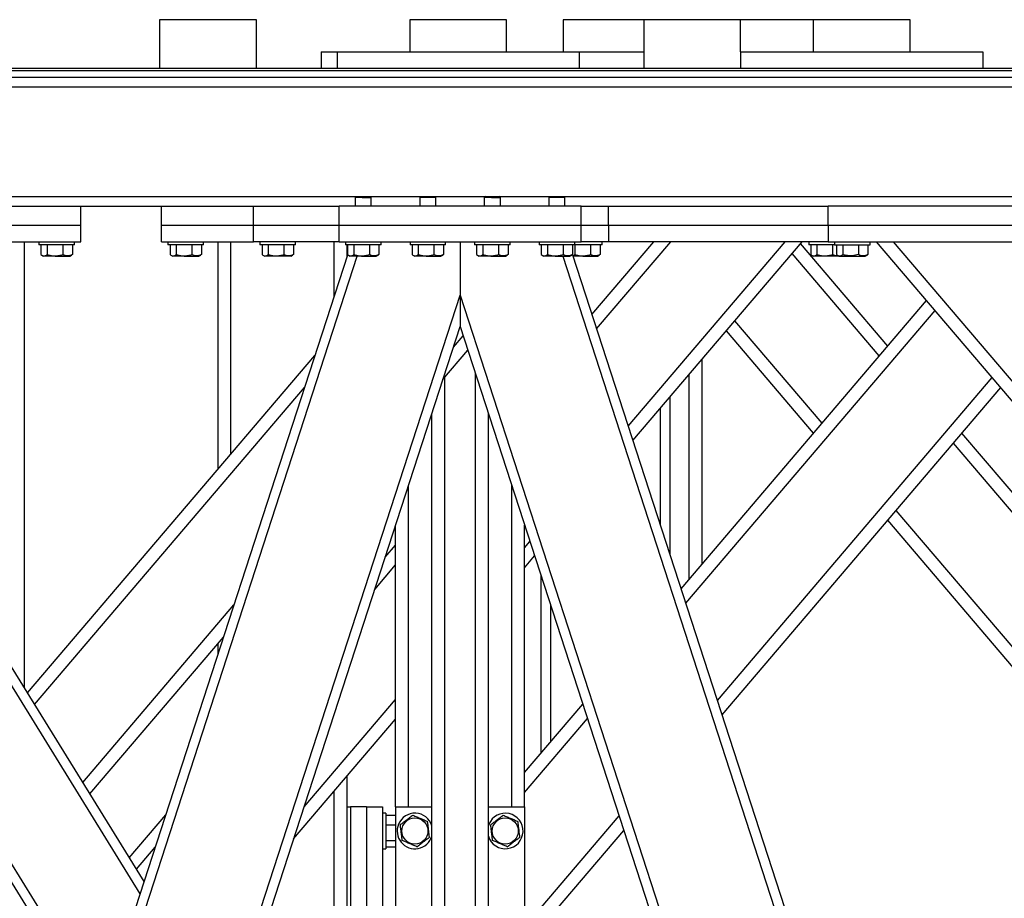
# Model space of a CAD drawing. Header units: millimetres. Extents: x 0 to 841, y 0 to 594.
# Tile 119 of 177: x 664 to 695, y 215 to 243. Entities that reach past the tile are written whole.
import ezdxf

# ---------------------------------------------------------------- set-up
doc = ezdxf.new("R2010")
doc.units = ezdxf.units.MM
doc.layers.add('TRAIT-FORT', color=4, linetype='Continuous', lineweight=25)

msp = doc.modelspace()

# ---------------------------------------------------------------- linework, layer by layer
at = {"layer": 'TRAIT-FORT', "color": 4, "linetype": 'Continuous', "lineweight": 25}
for p, q in [((668.353, 242.691), (668.353, 241.191)), ((671.353, 242.691), (668.353, 242.691)), ((671.353, 241.191), (671.353, 242.691)), ((676.103, 242.691), (676.103, 241.691)), ((679.103, 242.691), (676.103, 242.691)), ((679.103, 241.691), (679.103, 242.691)), ((680.853, 242.691), (680.853, 241.691)), ((683.353, 242.691), (680.853, 242.691)), ((683.353, 242.691), (683.353, 241.191)), ((686.353, 242.691), (683.353, 242.691)), ((686.353, 241.691), (686.353, 242.691)), ((688.603, 242.691), (686.353, 242.691)), ((688.603, 242.691), (688.603, 241.691)), ((691.603, 242.691), (688.603, 242.691)), ((691.603, 241.691), (691.603, 242.691)), ((673.353, 241.691), (673.853, 241.691)), ((673.353, 241.691), (673.353, 241.191)), ((673.853, 241.691), (673.853, 241.191)), ((673.853, 241.691), (681.353, 241.691)), ((681.353, 241.691), (681.353, 241.191)), ((681.353, 241.691), (683.353, 241.691)), ((686.353, 241.691), (686.353, 241.191)), ((686.353, 241.691), (693.853, 241.691)), ((693.853, 241.691), (693.853, 241.191)), ((609.353, 241.191), (719.662, 241.191)), ((609.371, 241.116), (719.662, 241.116)), ((609.415, 240.916), (719.662, 240.916)), ((609.47, 240.616), (718.662, 240.616)), ((609.548, 237.216), (674.447, 237.216)), ((674.447, 237.216), (674.412, 237.181)), ((674.412, 237.181), (674.412, 236.916)), ((674.631, 237.181), (674.412, 237.181)), ((674.447, 237.216), (674.636, 237.216)), ((674.631, 237.181), (674.912, 237.181)), ((674.636, 237.216), (674.877, 237.216)), ((674.912, 237.181), (674.877, 237.216)), ((674.877, 237.216), (676.447, 237.216)), ((674.912, 236.916), (674.912, 237.181)), ((676.447, 237.216), (676.412, 237.181)), ((676.412, 237.181), (676.412, 236.916)), ((676.631, 237.181), (676.412, 237.181)), ((676.447, 237.216), (676.635, 237.216)), ((676.912, 237.181), (676.631, 237.181)), ((676.635, 237.216), (676.877, 237.216)), ((676.912, 237.181), (676.877, 237.216)), ((676.877, 237.216), (678.447, 237.216)), ((676.912, 236.916), (676.912, 237.181)), ((678.447, 237.216), (678.412, 237.181)), ((678.412, 237.181), (678.412, 236.916)), ((678.631, 237.181), (678.412, 237.181)), ((678.447, 237.216), (678.636, 237.216)), ((678.631, 237.181), (678.912, 237.181)), ((678.636, 237.216), (678.877, 237.216)), ((678.912, 237.181), (678.877, 237.216)), ((678.877, 237.216), (680.447, 237.216)), ((678.912, 236.916), (678.912, 237.181)), ((680.447, 237.216), (680.412, 237.181)), ((680.412, 237.181), (680.412, 236.916)), ((680.632, 237.181), (680.412, 237.181)), ((680.447, 237.216), (680.635, 237.216)), ((680.912, 237.181), (680.632, 237.181)), ((680.635, 237.216), (680.877, 237.216)), ((680.912, 237.181), (680.877, 237.216)), ((680.877, 237.216), (713.447, 237.216)), ((680.912, 236.916), (680.912, 237.181)), ((661.062, 236.916), (673.912, 236.916)), ((665.912, 236.316), (665.912, 236.916)), ((668.412, 236.316), (668.412, 236.916)), ((671.262, 236.316), (671.262, 236.916)), ((673.912, 236.316), (673.912, 236.916)), ((681.412, 236.916), (673.912, 236.916)), ((681.412, 236.916), (689.062, 236.916)), ((681.412, 236.316), (681.412, 236.916)), ((682.262, 236.316), (682.262, 236.916)), ((689.062, 236.316), (689.062, 236.916)), ((700.062, 236.916), (689.062, 236.916)), ((665.912, 236.316), (661.062, 236.316)), ((665.912, 235.816), (665.912, 236.316)), ((671.262, 236.316), (668.412, 236.316)), ((668.412, 235.816), (668.412, 236.316)), ((673.912, 236.316), (671.262, 236.316)), ((671.262, 235.816), (671.262, 236.316)), ((681.412, 236.316), (673.912, 236.316)), ((673.912, 235.816), (673.912, 236.316)), ((682.262, 236.316), (681.412, 236.316)), ((681.412, 235.816), (681.412, 236.316)), ((689.062, 236.316), (682.262, 236.316)), ((682.262, 236.316), (682.262, 235.816)), ((700.062, 236.316), (689.062, 236.316)), ((689.062, 236.316), (689.062, 235.816)), ((666.452, 211.634), (651.505, 235.816)), ((666.574, 212.008), (651.857, 235.816)), ((667.749, 215.623), (655.267, 235.816)), ((667.87, 215.997), (655.619, 235.816)), ((661.062, 235.816), (665.912, 235.816)), ((664.162, 221.996), (664.162, 235.816)), ((664.612, 235.816), (664.612, 235.716)), ((665.712, 235.716), (665.712, 235.816)), ((668.412, 235.816), (671.262, 235.816)), ((668.612, 235.816), (668.612, 235.716)), ((669.712, 235.716), (669.712, 235.816)), ((670.162, 228.77), (670.162, 235.816)), ((670.562, 229.239), (670.562, 235.816)), ((673.912, 235.816), (671.262, 235.816)), ((671.462, 235.816), (671.462, 235.716)), ((672.562, 235.716), (672.562, 235.816)), ((673.762, 234.132), (673.762, 235.816)), ((673.912, 235.816), (681.412, 235.816)), ((674.112, 235.816), (674.112, 235.716)), ((675.212, 235.716), (675.212, 235.816)), ((676.112, 235.816), (676.112, 235.716)), ((677.212, 235.716), (677.212, 235.816)), ((677.662, 235.816), (677.662, 234.162)), ((678.112, 235.816), (678.112, 235.716)), ((679.212, 235.716), (679.212, 235.816)), ((680.112, 235.816), (680.112, 235.716)), ((681.212, 235.716), (681.212, 235.816)), ((682.262, 235.816), (681.412, 235.816)), ((681.746, 233.564), (683.664, 235.816)), ((681.892, 233.118), (684.19, 235.816)), ((682.062, 235.716), (682.062, 235.816)), ((689.062, 235.816), (682.262, 235.816)), ((682.871, 230.104), (687.737, 235.816)), ((683.016, 229.657), (688.262, 235.816)), ((688.462, 235.816), (688.462, 235.716)), ((689.062, 235.816), (700.062, 235.816)), ((689.262, 235.816), (689.262, 235.716)), ((690.362, 235.716), (690.362, 235.816)), ((713.562, 208.816), (690.562, 235.816)), ((713.562, 209.433), (691.088, 235.816)), ((665.373, 235.716), (664.612, 235.716)), ((664.675, 235.716), (664.675, 235.416)), ((664.866, 235.716), (664.866, 235.416)), ((665.353, 235.716), (665.353, 235.416)), ((665.712, 235.716), (665.373, 235.716)), ((665.649, 235.716), (665.649, 235.416)), ((669.373, 235.716), (668.612, 235.716)), ((668.675, 235.716), (668.675, 235.416)), ((668.866, 235.716), (668.866, 235.416)), ((669.353, 235.716), (669.353, 235.416)), ((669.712, 235.716), (669.373, 235.716)), ((669.649, 235.716), (669.649, 235.416)), ((672.222, 235.716), (671.462, 235.716)), ((671.525, 235.716), (671.525, 235.416)), ((671.716, 235.716), (671.716, 235.416)), ((672.203, 235.716), (672.203, 235.416)), ((672.562, 235.716), (672.222, 235.716)), ((672.499, 235.716), (672.499, 235.416)), ((674.873, 235.716), (674.112, 235.716)), ((674.162, 235.363), (674.162, 235.716)), ((674.175, 235.716), (674.175, 235.416)), ((674.366, 235.716), (674.366, 235.416)), ((674.853, 235.716), (674.853, 235.416)), ((675.212, 235.716), (674.873, 235.716)), ((675.149, 235.716), (675.149, 235.416)), ((676.873, 235.716), (676.112, 235.716)), ((676.175, 235.716), (676.175, 235.416)), ((676.366, 235.716), (676.366, 235.416)), ((676.853, 235.716), (676.853, 235.416)), ((677.212, 235.716), (676.873, 235.716)), ((677.149, 235.716), (677.149, 235.416)), ((678.873, 235.716), (678.112, 235.716)), ((678.175, 235.716), (678.175, 235.416)), ((678.366, 235.716), (678.366, 235.416)), ((678.853, 235.716), (678.853, 235.416)), ((679.212, 235.716), (678.873, 235.716)), ((679.149, 235.716), (679.149, 235.416)), ((680.873, 235.716), (680.112, 235.716)), ((680.175, 235.716), (680.175, 235.416)), ((680.366, 235.716), (680.366, 235.416)), ((680.853, 235.716), (680.853, 235.416)), ((681.212, 235.716), (680.873, 235.716)), ((681.149, 235.716), (681.149, 235.416)), ((681.723, 235.716), (681.216, 235.716)), ((681.216, 235.716), (681.216, 235.416)), ((681.703, 235.716), (681.703, 235.416)), ((682.062, 235.716), (681.723, 235.716)), ((681.999, 235.716), (681.999, 235.416)), ((690.912, 232.585), (688.211, 235.756)), ((689.262, 235.716), (688.462, 235.716)), ((688.525, 235.716), (688.525, 235.416)), ((688.716, 235.716), (688.716, 235.416)), ((689.203, 235.716), (689.203, 235.416)), ((689.262, 235.716), (690.362, 235.716)), ((689.325, 235.716), (689.325, 235.416)), ((689.516, 235.716), (689.516, 235.416)), ((690.003, 235.716), (690.003, 235.416)), ((690.299, 235.716), (690.299, 235.416)), ((664.691, 206.216), (674.179, 235.414)), ((664.7, 235.4), (664.759, 235.366)), ((665.113, 235.366), (664.759, 235.366)), ((665.007, 206.216), (674.478, 235.366)), ((665.113, 235.366), (665.566, 235.366)), ((665.566, 235.366), (665.624, 235.4)), ((665.649, 235.416), (665.624, 235.401)), ((668.7, 235.4), (668.759, 235.366)), ((669.112, 235.366), (668.759, 235.366)), ((669.112, 235.366), (669.566, 235.366)), ((669.566, 235.366), (669.625, 235.4)), ((669.649, 235.416), (669.624, 235.401)), ((671.549, 235.4), (671.608, 235.366)), ((671.962, 235.366), (671.608, 235.366)), ((672.416, 235.366), (671.962, 235.366)), ((672.416, 235.366), (672.474, 235.4)), ((672.499, 235.416), (672.473, 235.401)), ((674.2, 235.4), (674.259, 235.366)), ((674.612, 235.366), (674.259, 235.366)), ((674.612, 235.366), (675.066, 235.366)), ((675.066, 235.366), (675.125, 235.4)), ((675.149, 235.416), (675.123, 235.401)), ((676.2, 235.4), (676.258, 235.366)), ((676.612, 235.366), (676.258, 235.366)), ((676.612, 235.366), (677.066, 235.366)), ((677.066, 235.366), (677.124, 235.4)), ((677.149, 235.416), (677.124, 235.401)), ((678.2, 235.4), (678.258, 235.366)), ((678.612, 235.366), (678.258, 235.366)), ((678.612, 235.366), (679.066, 235.366)), ((679.066, 235.366), (679.125, 235.4)), ((679.149, 235.416), (679.123, 235.401)), ((680.2, 235.4), (680.258, 235.366)), ((680.612, 235.366), (680.258, 235.366)), ((680.612, 235.366), (681.066, 235.366)), ((680.846, 235.366), (690.317, 206.216)), ((681.066, 235.366), (681.124, 235.4)), ((681.149, 235.416), (681.124, 235.401)), ((681.146, 235.414), (690.633, 206.216)), ((681.462, 235.366), (681.161, 235.366)), ((681.462, 235.366), (681.916, 235.366)), ((681.916, 235.366), (681.974, 235.4)), ((681.999, 235.416), (681.974, 235.401)), ((690.65, 232.277), (687.948, 235.447)), ((688.55, 235.4), (688.608, 235.366)), ((688.962, 235.366), (688.608, 235.366)), ((689.408, 235.366), (688.962, 235.366)), ((689.35, 235.4), (689.408, 235.366)), ((689.408, 235.366), (690.216, 235.366)), ((690.216, 235.366), (690.274, 235.4)), ((690.299, 235.416), (690.274, 235.401)), ((668.582, 206.216), (677.662, 234.162)), ((677.662, 234.162), (677.662, 233.191)), ((677.662, 234.162), (677.662, 233.191)), ((677.662, 234.162), (686.742, 206.216)), ((684.507, 225.067), (692.113, 233.995)), ((684.653, 224.62), (692.376, 233.687)), ((668.898, 206.216), (677.662, 233.191)), ((677.662, 233.191), (686.427, 206.216)), ((688.876, 230.195), (686.175, 233.366)), ((677.453, 232.549), (677.755, 232.903)), ((688.613, 229.886), (685.912, 233.057)), ((677.13, 231.551), (677.901, 232.457)), ((664.259, 221.84), (673.165, 232.295)), ((685.162, 225.835), (685.162, 232.177)), ((677.187, 208.816), (677.187, 231.619)), ((678.137, 208.816), (678.137, 231.729)), ((684.762, 225.365), (684.762, 231.707)), ((685.632, 221.606), (694.149, 231.605)), ((664.479, 221.482), (672.841, 231.298)), ((685.777, 221.16), (694.412, 231.296)), ((684.162, 231.003), (684.162, 226.13)), ((683.862, 230.651), (683.862, 227.053)), ((676.787, 209.433), (676.787, 230.498)), ((678.537, 209.433), (678.537, 230.498)), ((703.162, 218.204), (693.211, 229.886)), ((703.162, 217.588), (692.948, 229.578)), ((676.062, 218.316), (676.062, 228.267)), ((679.262, 218.316), (679.262, 228.267)), ((703.162, 213.424), (691.175, 227.496)), ((675.662, 218.316), (675.662, 227.035)), ((679.662, 218.316), (679.662, 227.035)), ((703.162, 212.807), (690.912, 227.188)), ((675.34, 226.044), (675.662, 226.422)), ((679.662, 226.337), (679.827, 226.53)), ((679.662, 225.72), (679.972, 226.083)), ((675.016, 225.046), (675.662, 225.805)), ((680.162, 225.497), (680.162, 219.965)), ((665.971, 219.069), (670.654, 224.567)), ((680.462, 224.573), (680.462, 220.318)), ((666.192, 218.712), (670.33, 223.57)), ((670.162, 223.052), (670.162, 223.372)), ((672.829, 218.315), (675.662, 221.641)), ((679.662, 219.378), (681.463, 221.493)), ((672.505, 217.318), (675.662, 221.025)), ((679.662, 218.762), (681.608, 221.046)), ((674.162, 218.316), (674.162, 219.264)), ((673.762, 206.216), (673.762, 218.794)), ((674.162, 207.316), (674.162, 218.316)), ((674.162, 218.316), (674.262, 218.316)), ((674.262, 218.316), (674.262, 207.316)), ((674.762, 218.316), (674.262, 218.316)), ((674.762, 218.316), (675.262, 218.316)), ((674.762, 218.316), (674.762, 207.316)), ((675.262, 218.316), (675.262, 207.316)), ((675.662, 218.316), (675.662, 207.316)), ((675.662, 218.316), (676.787, 218.316)), ((678.537, 218.316), (679.662, 218.316)), ((679.662, 218.316), (679.662, 207.316)), ((667.412, 216.737), (668.54, 218.062)), ((675.362, 218.116), (675.262, 218.116)), ((675.362, 218.116), (675.362, 217.777)), ((675.362, 218.053), (675.662, 218.053)), ((679.662, 214.598), (682.588, 218.032)), ((675.362, 217.777), (675.362, 217.016)), ((675.362, 217.757), (675.662, 217.757)), ((678.554, 217.777), (678.537, 217.73)), ((679.662, 213.981), (682.733, 217.586)), ((675.362, 217.27), (675.662, 217.27)), ((667.633, 216.38), (668.216, 217.065)), ((675.262, 217.016), (675.362, 217.016)), ((675.362, 217.079), (675.662, 217.079))]:
    msp.add_line(p, q, dxfattribs=at)
for centre in [(676.262, 217.566), (679.062, 217.566)]:
    msp.add_circle(centre, 0.404, dxfattribs=at)
for centre, start, end in [((676.262, 217.566), 17.3414, 157.4773), ((679.062, 217.566), 197.3414, 157.4773), ((676.262, 217.566), 157.4773, 342.6586)]:
    msp.add_arc(centre, 0.55, start, end, dxfattribs=at)
for points, knots in [([(664.675, 235.416), (664.692, 235.405), (664.725, 235.383), (664.775, 235.375), (664.822, 235.387), (664.851, 235.406), (664.866, 235.416)], [0, 0, 0, 0, 0.264381, 0.535004, 0.765357, 1, 1, 1, 1]), ([(664.866, 235.416), (664.928, 235.401), (665.03, 235.376), (665.179, 235.378), (665.279, 235.395), (665.337, 235.411), (665.353, 235.416)], [0, 0, 0, 0, 0.385441, 0.637371, 0.897562, 1, 1, 1, 1]), ([(665.649, 235.416), (665.623, 235.405), (665.572, 235.383), (665.494, 235.375), (665.421, 235.387), (665.376, 235.406), (665.353, 235.416)], [0, 0, 0, 0, 0.264026, 0.535227, 0.765271, 1, 1, 1, 1]), ([(668.675, 235.416), (668.691, 235.405), (668.725, 235.383), (668.775, 235.375), (668.822, 235.387), (668.852, 235.406), (668.866, 235.416)], [0, 0, 0, 0, 0.264682, 0.535194, 0.765453, 1, 1, 1, 1]), ([(668.866, 235.416), (668.928, 235.401), (669.031, 235.376), (669.179, 235.378), (669.279, 235.396), (669.336, 235.411), (669.353, 235.416)], [0, 0, 0, 0, 0.385452, 0.63739, 0.896089, 1, 1, 1, 1]), ([(669.649, 235.416), (669.623, 235.405), (669.571, 235.383), (669.494, 235.375), (669.421, 235.387), (669.376, 235.406), (669.353, 235.416)], [0, 0, 0, 0, 0.264973, 0.535143, 0.765379, 1, 1, 1, 1]), ([(671.525, 235.416), (671.542, 235.405), (671.576, 235.383), (671.625, 235.375), (671.672, 235.387), (671.701, 235.406), (671.716, 235.416)], [0, 0, 0, 0, 0.265012, 0.535266, 0.765486, 1, 1, 1, 1]), ([(671.716, 235.416), (671.778, 235.401), (671.881, 235.376), (672.029, 235.378), (672.129, 235.396), (672.187, 235.411), (672.203, 235.416)], [0, 0, 0, 0, 0.386361, 0.637963, 0.896246, 1, 1, 1, 1]), ([(672.499, 235.416), (672.474, 235.405), (672.421, 235.383), (672.345, 235.375), (672.271, 235.387), (672.226, 235.406), (672.203, 235.416)], [0, 0, 0, 0, 0.264824, 0.535147, 0.765231, 1, 1, 1, 1]), ([(674.175, 235.416), (674.191, 235.405), (674.225, 235.383), (674.275, 235.375), (674.322, 235.387), (674.352, 235.406), (674.366, 235.416)], [0, 0, 0, 0, 0.264854, 0.535191, 0.765625, 1, 1, 1, 1]), ([(674.366, 235.416), (674.428, 235.401), (674.531, 235.376), (674.679, 235.378), (674.779, 235.396), (674.837, 235.411), (674.853, 235.416)], [0, 0, 0, 0, 0.385443, 0.637375, 0.896091, 1, 1, 1, 1]), ([(675.149, 235.416), (675.123, 235.405), (675.071, 235.383), (674.994, 235.375), (674.921, 235.387), (674.876, 235.406), (674.853, 235.416)], [0, 0, 0, 0, 0.264824, 0.535147, 0.765231, 1, 1, 1, 1]), ([(676.175, 235.416), (676.192, 235.405), (676.225, 235.383), (676.275, 235.375), (676.322, 235.387), (676.351, 235.406), (676.366, 235.416)], [0, 0, 0, 0, 0.264427, 0.53492, 0.765489, 1, 1, 1, 1]), ([(676.366, 235.416), (676.428, 235.401), (676.53, 235.376), (676.679, 235.378), (676.779, 235.396), (676.837, 235.411), (676.853, 235.416)], [0, 0, 0, 0, 0.384858, 0.637926, 0.896249, 1, 1, 1, 1]), ([(677.149, 235.416), (677.123, 235.405), (677.071, 235.383), (676.995, 235.375), (676.92, 235.387), (676.876, 235.406), (676.853, 235.416)], [0, 0, 0, 0, 0.264154, 0.534714, 0.765923, 1, 1, 1, 1]), ([(678.175, 235.416), (678.192, 235.405), (678.225, 235.383), (678.274, 235.375), (678.323, 235.387), (678.352, 235.406), (678.366, 235.416)], [0, 0, 0, 0, 0.264854, 0.534595, 0.765625, 1, 1, 1, 1]), ([(678.366, 235.416), (678.428, 235.401), (678.531, 235.376), (678.679, 235.378), (678.779, 235.396), (678.837, 235.411), (678.853, 235.416)], [0, 0, 0, 0, 0.385443, 0.637375, 0.896091, 1, 1, 1, 1]), ([(679.149, 235.416), (679.123, 235.405), (679.071, 235.383), (678.994, 235.375), (678.921, 235.387), (678.876, 235.406), (678.853, 235.416)], [0, 0, 0, 0, 0.264824, 0.535147, 0.765231, 1, 1, 1, 1]), ([(680.175, 235.416), (680.192, 235.405), (680.225, 235.383), (680.275, 235.375), (680.322, 235.387), (680.351, 235.406), (680.366, 235.416)], [0, 0, 0, 0, 0.264427, 0.53492, 0.765489, 1, 1, 1, 1]), ([(680.366, 235.416), (680.428, 235.401), (680.53, 235.376), (680.679, 235.378), (680.779, 235.395), (680.837, 235.411), (680.853, 235.416)], [0, 0, 0, 0, 0.385432, 0.637356, 0.897565, 1, 1, 1, 1]), ([(681.149, 235.416), (681.123, 235.405), (681.072, 235.383), (680.995, 235.375), (680.921, 235.387), (680.875, 235.406), (680.853, 235.416)], [0, 0, 0, 0, 0.263917, 0.534234, 0.765235, 1, 1, 1, 1]), ([(681.155, 235.385), (681.16, 235.386), (681.181, 235.391), (681.201, 235.405), (681.216, 235.416)], [0, 0, 0, 0, 0.272132, 1, 1, 1, 1]), ([(681.216, 235.416), (681.278, 235.401), (681.38, 235.376), (681.529, 235.378), (681.629, 235.396), (681.687, 235.411), (681.703, 235.416)], [0, 0, 0, 0, 0.384857, 0.637973, 0.896249, 1, 1, 1, 1]), ([(681.999, 235.416), (681.973, 235.405), (681.921, 235.383), (681.845, 235.375), (681.77, 235.387), (681.726, 235.406), (681.703, 235.416)], [0, 0, 0, 0, 0.264154, 0.534714, 0.765923, 1, 1, 1, 1]), ([(688.525, 235.416), (688.542, 235.405), (688.575, 235.383), (688.624, 235.375), (688.673, 235.387), (688.702, 235.406), (688.716, 235.416)], [0, 0, 0, 0, 0.264855, 0.534773, 0.765453, 1, 1, 1, 1]), ([(688.716, 235.416), (688.778, 235.401), (688.881, 235.376), (689.029, 235.378), (689.129, 235.396), (689.187, 235.411), (689.203, 235.416)], [0, 0, 0, 0, 0.385443, 0.637399, 0.896068, 1, 1, 1, 1]), ([(689.379, 235.383), (689.366, 235.381), (689.33, 235.375), (689.271, 235.387), (689.226, 235.406), (689.203, 235.416)], [0, 0, 0, 0, 0.217804, 0.605089, 1, 1, 1, 1]), ([(689.325, 235.416), (689.342, 235.405), (689.375, 235.383), (689.425, 235.375), (689.472, 235.387), (689.501, 235.406), (689.516, 235.416)], [0, 0, 0, 0, 0.264427, 0.535272, 0.765489, 1, 1, 1, 1]), ([(690.003, 235.416), (689.941, 235.401), (689.839, 235.376), (689.69, 235.378), (689.59, 235.396), (689.532, 235.411), (689.516, 235.416)], [0, 0, 0, 0, 0.386361, 0.637917, 0.8962, 1, 1, 1, 1]), ([(690.299, 235.416), (690.273, 235.405), (690.221, 235.383), (690.145, 235.375), (690.07, 235.387), (690.026, 235.406), (690.003, 235.416)], [0, 0, 0, 0, 0.264154, 0.534714, 0.765923, 1, 1, 1, 1]), ([(676.201, 218.053), (676.167, 218.027), (676.099, 217.975), (675.997, 217.898), (675.9, 217.825), (675.84, 217.78), (675.81, 217.757)], [0, 0, 0, 0, 0.264177, 0.534066, 0.765316, 1, 1, 1, 1]), ([(676.201, 218.053), (676.241, 218.036), (676.32, 218.003), (676.438, 217.953), (676.55, 217.906), (676.619, 217.877), (676.654, 217.862)], [0, 0, 0, 0, 0.265551, 0.53553, 0.766068, 1, 1, 1, 1]), ([(676.714, 217.375), (676.706, 217.437), (676.694, 217.539), (676.676, 217.688), (676.663, 217.788), (676.656, 217.845), (676.654, 217.862)], [0, 0, 0, 0, 0.385469, 0.637561, 0.896574, 1, 1, 1, 1]), ([(679.001, 218.053), (678.967, 218.027), (678.899, 217.975), (678.797, 217.898), (678.7, 217.825), (678.64, 217.78), (678.61, 217.757)], [0, 0, 0, 0, 0.264177, 0.534066, 0.765316, 1, 1, 1, 1]), ([(679.001, 218.053), (679.041, 218.036), (679.12, 218.003), (679.238, 217.953), (679.35, 217.906), (679.419, 217.877), (679.454, 217.862)], [0, 0, 0, 0, 0.265551, 0.53553, 0.766068, 1, 1, 1, 1]), ([(679.514, 217.375), (679.506, 217.437), (679.494, 217.539), (679.476, 217.688), (679.463, 217.788), (679.456, 217.845), (679.454, 217.862)], [0, 0, 0, 0, 0.385469, 0.637561, 0.896574, 1, 1, 1, 1]), ([(675.871, 217.27), (675.863, 217.332), (675.85, 217.434), (675.832, 217.583), (675.819, 217.683), (675.812, 217.74), (675.81, 217.757)], [0, 0, 0, 0, 0.385583, 0.637628, 0.896593, 1, 1, 1, 1]), ([(678.671, 217.27), (678.663, 217.332), (678.65, 217.434), (678.632, 217.583), (678.619, 217.683), (678.612, 217.74), (678.61, 217.757)], [0, 0, 0, 0, 0.385583, 0.637628, 0.896593, 1, 1, 1, 1]), ([(676.322, 217.079), (676.283, 217.095), (676.204, 217.129), (676.087, 217.179), (675.974, 217.226), (675.905, 217.255), (675.871, 217.27)], [0, 0, 0, 0, 0.264525, 0.53488, 0.765759, 1, 1, 1, 1]), ([(676.322, 217.079), (676.357, 217.104), (676.425, 217.156), (676.527, 217.233), (676.624, 217.307), (676.684, 217.352), (676.714, 217.375)], [0, 0, 0, 0, 0.265356, 0.535258, 0.765332, 1, 1, 1, 1]), ([(679.122, 217.079), (679.083, 217.095), (679.004, 217.129), (678.887, 217.179), (678.774, 217.226), (678.705, 217.255), (678.671, 217.27)], [0, 0, 0, 0, 0.264525, 0.53488, 0.765759, 1, 1, 1, 1]), ([(679.122, 217.079), (679.157, 217.104), (679.225, 217.156), (679.327, 217.233), (679.424, 217.307), (679.484, 217.352), (679.514, 217.375)], [0, 0, 0, 0, 0.265356, 0.535258, 0.765332, 1, 1, 1, 1])]:
    msp.add_open_spline(points, degree=3, knots=knots, dxfattribs=at)

doc.saveas('drawing.dxf')
